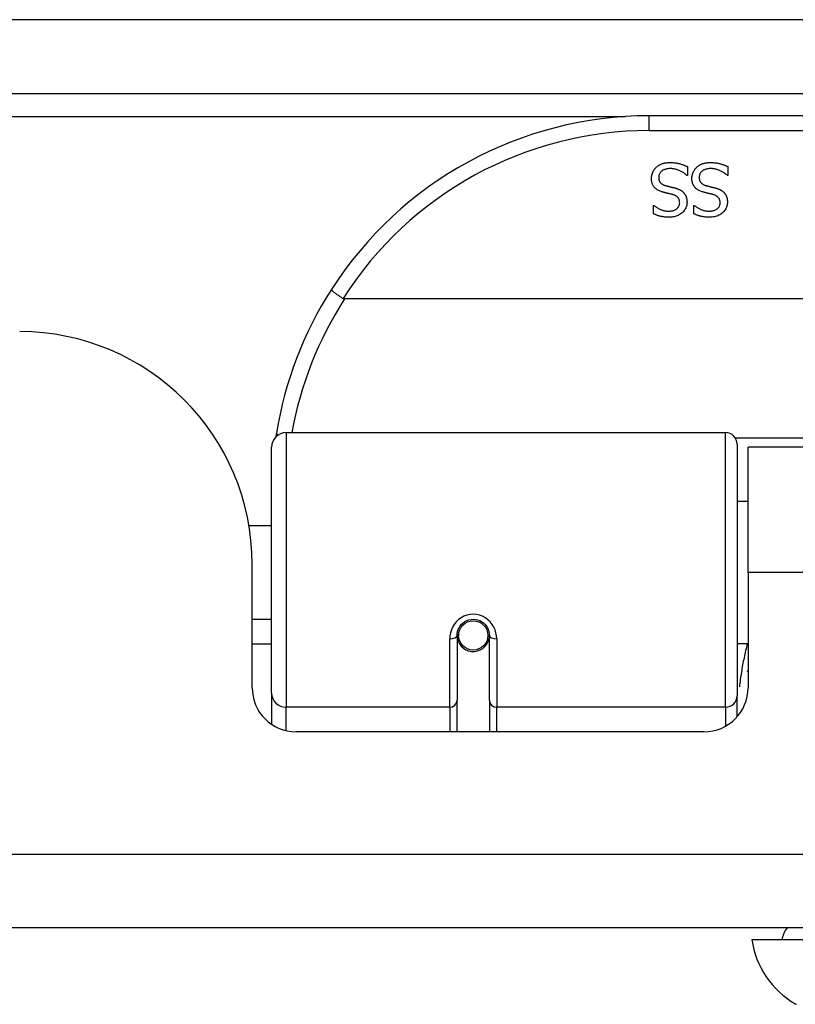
# Model space of a CAD drawing. Header units: inches. Extents: x 28 to 747, y 82 to 346.
# Tile 39 of 246: x 166.5 to 167.54, y 81.9 to 83.22. Entities that reach past the tile are written whole.
import ezdxf

# ---------------------------------------------------------------- set-up
doc = ezdxf.new("R2010")
doc.units = ezdxf.units.IN
doc.header["$MEASUREMENT"] = 0
doc.layers.add('Visible Edges(ANSI)', color=7, linetype='Continuous', lineweight=25)
doc.layers.add('Visible Tangent Edges(ANSI)', color=7, linetype='Continuous', lineweight=25)

msp = doc.modelspace()

# ---------------------------------------------------------------- linework, layer by layer
at = {"layer": 'Visible Edges(ANSI)'}
for p, q in [((100.5431, 83.1181), (172.3451, 83.1181)), ((168.8436, 83.0881), (167.3475, 83.0881)), ((167.3987, 83.0199), (167.3987, 83.0081)), ((167.453, 83.0199), (167.453, 83.0081)), ((167.3987, 83.0081), (167.398, 83.0081)), ((167.453, 83.0081), (167.4523, 83.0081)), ((167.3533, 82.9679), (167.354, 82.9679)), ((167.3533, 82.9566), (167.3533, 82.9679)), ((167.4075, 82.9679), (167.4082, 82.9679)), ((167.4075, 82.9566), (167.4075, 82.9679)), ((169.2524, 82.8424), (166.9387, 82.8424)), ((166.8603, 82.6631), (167.4499, 82.6631)), ((166.8406, 82.3135), (166.8406, 82.6434)), ((167.4656, 82.6473), (167.4656, 82.3097)), ((167.4801, 82.4755), (167.4801, 82.6435)), ((168.7111, 82.6435), (167.4801, 82.6435)), ((167.4656, 82.571), (167.4801, 82.571)), ((166.8102, 82.5385), (166.8406, 82.5385)), ((166.8146, 82.3206), (166.8146, 82.4865)), ((167.4801, 82.4755), (167.4801, 82.3206)), ((166.8146, 82.4125), (166.8406, 82.4125)), ((167.0896, 82.3909), (167.0896, 82.304)), ((167.0918, 82.3885), (167.0898, 82.3885)), ((167.0901, 82.3952), (167.092, 82.3948)), ((167.0916, 82.3949), (167.0916, 82.3909)), ((167.133, 82.304), (167.133, 82.3909)), ((166.8406, 82.379), (166.8146, 82.379)), ((167.0956, 82.379), (167.0932, 82.379)), ((167.1294, 82.379), (167.127, 82.379)), ((167.1306, 82.3869), (167.133, 82.3864)), ((167.4656, 82.3801), (167.4801, 82.3801)), ((166.8406, 82.3135), (166.8406, 82.2716)), ((167.4656, 82.2819), (167.4656, 82.3097)), ((167.0896, 82.2615), (167.0896, 82.304)), ((167.133, 82.304), (167.133, 82.2615)), ((167.421, 82.2615), (166.8736, 82.2615)), ((172.2466, 81.9985), (100.6416, 81.9985)), ((167.4853, 81.9828), (167.5581, 81.9828))]:
    msp.add_line(p, q, dxfattribs=at)
at = {"layer": 'Visible Edges(ANSI)', "flags": 128}
for points in [[(167.3569, 83.019), (167.3575, 83.0195), (167.3581, 83.02), (167.3587, 83.0204), (167.3593, 83.0209), (167.3599, 83.0213), (167.3606, 83.0217), (167.3612, 83.0221), (167.3619, 83.0225), (167.3625, 83.0228), (167.3632, 83.0231), (167.3639, 83.0235), (167.3646, 83.0237), (167.3654, 83.024), (167.3661, 83.0242), (167.3669, 83.0245), (167.3678, 83.0247), (167.3686, 83.0248), (167.3695, 83.025), (167.3704, 83.0251), (167.3714, 83.0252), (167.3723, 83.0253), (167.3733, 83.0254), (167.3744, 83.0254), (167.3754, 83.0254)], [(167.3754, 83.0254), (167.3767, 83.0254), (167.3779, 83.0254), (167.3791, 83.0253), (167.3803, 83.0252), (167.3815, 83.0251), (167.3826, 83.025), (167.3836, 83.0249), (167.3847, 83.0247), (167.3857, 83.0245), (167.3867, 83.0243), (167.3876, 83.0241), (167.3885, 83.0238), (167.3894, 83.0235), (167.3903, 83.0232), (167.3912, 83.0229), (167.3921, 83.0226), (167.3929, 83.0223), (167.3938, 83.022), (167.3946, 83.0217), (167.3954, 83.0213), (167.3963, 83.021), (167.3971, 83.0206), (167.3979, 83.0203), (167.3987, 83.0199)], [(167.4112, 83.019), (167.4118, 83.0195), (167.4124, 83.02), (167.413, 83.0204), (167.4136, 83.0209), (167.4142, 83.0213), (167.4148, 83.0217), (167.4155, 83.0221), (167.4161, 83.0225), (167.4168, 83.0228), (167.4175, 83.0231), (167.4182, 83.0235), (167.4189, 83.0237), (167.4196, 83.024), (167.4204, 83.0242), (167.4212, 83.0245), (167.422, 83.0247), (167.4229, 83.0248), (167.4238, 83.025), (167.4247, 83.0251), (167.4256, 83.0252), (167.4266, 83.0253), (167.4276, 83.0254), (167.4286, 83.0254), (167.4297, 83.0254)], [(167.4297, 83.0254), (167.431, 83.0254), (167.4322, 83.0254), (167.4334, 83.0253), (167.4346, 83.0252), (167.4357, 83.0251), (167.4368, 83.025), (167.4379, 83.0249), (167.4389, 83.0247), (167.44, 83.0245), (167.4409, 83.0243), (167.4419, 83.0241), (167.4428, 83.0238), (167.4437, 83.0235), (167.4446, 83.0232), (167.4455, 83.0229), (167.4463, 83.0226), (167.4472, 83.0223), (167.448, 83.022), (167.4489, 83.0217), (167.4497, 83.0213), (167.4505, 83.021), (167.4514, 83.0206), (167.4522, 83.0203), (167.453, 83.0199)], [(167.3505, 83.0039), (167.3505, 83.0046), (167.3506, 83.0053), (167.3506, 83.006), (167.3507, 83.0067), (167.3508, 83.0074), (167.3509, 83.0081), (167.3511, 83.0088), (167.3513, 83.0094), (167.3515, 83.0101), (167.3517, 83.0108), (167.3519, 83.0115), (167.3522, 83.0121), (167.3525, 83.0128), (167.3528, 83.0134), (167.3531, 83.0141), (167.3535, 83.0147), (167.3539, 83.0153), (167.3542, 83.0159), (167.3546, 83.0164), (167.3551, 83.017), (167.3555, 83.0175), (167.356, 83.018), (167.3564, 83.0185), (167.3569, 83.019)], [(167.3761, 83.0173), (167.3749, 83.0172), (167.3736, 83.0172), (167.3725, 83.017), (167.3713, 83.0169), (167.3703, 83.0167), (167.3693, 83.0164), (167.3683, 83.0161), (167.3674, 83.0158), (167.3666, 83.0154), (167.3658, 83.015), (167.365, 83.0145), (167.3643, 83.014), (167.3637, 83.0135), (167.3631, 83.0129), (167.3626, 83.0123), (167.3621, 83.0116), (167.3617, 83.0109), (167.3613, 83.0102), (167.361, 83.0095), (167.3608, 83.0087), (167.3606, 83.008), (167.3604, 83.0071), (167.3604, 83.0063), (167.3603, 83.0054)], [(167.398, 83.0081), (167.3972, 83.0088), (167.3964, 83.0095), (167.3956, 83.0101), (167.3948, 83.0108), (167.3939, 83.0114), (167.393, 83.0119), (167.3922, 83.0125), (167.3913, 83.013), (167.3903, 83.0135), (167.3894, 83.014), (167.3884, 83.0144), (167.3875, 83.0148), (167.3865, 83.0152), (167.3855, 83.0156), (167.3846, 83.0159), (167.3836, 83.0162), (167.3826, 83.0164), (167.3817, 83.0166), (167.3807, 83.0168), (167.3798, 83.017), (167.3789, 83.0171), (167.378, 83.0172), (167.377, 83.0172), (167.3761, 83.0173)], [(167.4048, 83.0039), (167.4048, 83.0046), (167.4048, 83.0053), (167.4049, 83.006), (167.405, 83.0067), (167.4051, 83.0074), (167.4052, 83.0081), (167.4054, 83.0088), (167.4055, 83.0094), (167.4057, 83.0101), (167.406, 83.0108), (167.4062, 83.0115), (167.4065, 83.0121), (167.4068, 83.0128), (167.4071, 83.0134), (167.4074, 83.0141), (167.4078, 83.0147), (167.4081, 83.0153), (167.4085, 83.0159), (167.4089, 83.0164), (167.4093, 83.017), (167.4098, 83.0175), (167.4102, 83.018), (167.4107, 83.0185), (167.4112, 83.019)], [(167.4304, 83.0173), (167.4291, 83.0172), (167.4279, 83.0172), (167.4267, 83.017), (167.4256, 83.0169), (167.4246, 83.0167), (167.4235, 83.0164), (167.4226, 83.0161), (167.4217, 83.0158), (167.4208, 83.0154), (167.42, 83.015), (167.4193, 83.0145), (167.4186, 83.014), (167.418, 83.0135), (167.4174, 83.0129), (167.4168, 83.0123), (167.4164, 83.0116), (167.416, 83.0109), (167.4156, 83.0102), (167.4153, 83.0095), (167.415, 83.0087), (167.4149, 83.008), (167.4147, 83.0071), (167.4146, 83.0063), (167.4146, 83.0054)], [(167.4523, 83.0081), (167.4515, 83.0088), (167.4507, 83.0095), (167.4499, 83.0101), (167.449, 83.0108), (167.4482, 83.0114), (167.4473, 83.0119), (167.4464, 83.0125), (167.4455, 83.013), (167.4446, 83.0135), (167.4437, 83.014), (167.4427, 83.0144), (167.4417, 83.0148), (167.4408, 83.0152), (167.4398, 83.0156), (167.4388, 83.0159), (167.4379, 83.0162), (167.4369, 83.0164), (167.436, 83.0166), (167.435, 83.0168), (167.4341, 83.017), (167.4332, 83.0171), (167.4322, 83.0172), (167.4313, 83.0172), (167.4304, 83.0173)], [(167.3646, 82.9861), (167.3634, 82.9865), (167.3623, 82.9869), (167.3612, 82.9873), (167.3602, 82.9878), (167.3592, 82.9883), (167.3583, 82.9889), (167.3574, 82.9895), (167.3566, 82.9901), (167.3558, 82.9907), (167.3551, 82.9914), (167.3545, 82.9921), (167.3539, 82.9928), (167.3534, 82.9936), (167.3529, 82.9944), (167.3524, 82.9952), (167.352, 82.9961), (167.3517, 82.9969), (167.3514, 82.9978), (167.3511, 82.9988), (167.3509, 82.9998), (167.3507, 83.0008), (167.3506, 83.0018), (167.3505, 83.0028), (167.3505, 83.0039)], [(167.3603, 83.0054), (167.3603, 83.0047), (167.3604, 83.004), (167.3605, 83.0034), (167.3606, 83.0028), (167.3607, 83.0022), (167.3609, 83.0016), (167.361, 83.001), (167.3613, 83.0005), (167.3615, 83), (167.3618, 82.9995), (167.3621, 82.999), (167.3624, 82.9985), (167.3628, 82.9981), (167.3632, 82.9977), (167.3636, 82.9973), (167.3641, 82.9969), (167.3646, 82.9966), (167.3651, 82.9962), (167.3657, 82.9959), (167.3663, 82.9956), (167.3669, 82.9953), (167.3676, 82.995), (167.3683, 82.9948), (167.3691, 82.9946)], [(167.4189, 82.9861), (167.4177, 82.9865), (167.4165, 82.9869), (167.4155, 82.9873), (167.4144, 82.9878), (167.4135, 82.9883), (167.4125, 82.9889), (167.4117, 82.9895), (167.4109, 82.9901), (167.4101, 82.9907), (167.4094, 82.9914), (167.4088, 82.9921), (167.4082, 82.9928), (167.4076, 82.9936), (167.4071, 82.9944), (167.4067, 82.9952), (167.4063, 82.9961), (167.4059, 82.9969), (167.4056, 82.9978), (167.4054, 82.9988), (167.4052, 82.9998), (167.405, 83.0008), (167.4049, 83.0018), (167.4048, 83.0028), (167.4048, 83.0039)], [(167.4146, 83.0054), (167.4146, 83.0047), (167.4147, 83.004), (167.4147, 83.0034), (167.4148, 83.0028), (167.415, 83.0022), (167.4151, 83.0016), (167.4153, 83.001), (167.4155, 83.0005), (167.4158, 83), (167.4161, 82.9995), (167.4164, 82.999), (167.4167, 82.9985), (167.4171, 82.9981), (167.4175, 82.9977), (167.4179, 82.9973), (167.4184, 82.9969), (167.4189, 82.9966), (167.4194, 82.9962), (167.42, 82.9959), (167.4206, 82.9956), (167.4212, 82.9953), (167.4219, 82.995), (167.4226, 82.9948), (167.4233, 82.9946)], [(167.3791, 82.9823), (167.3786, 82.9825), (167.3781, 82.9826), (167.3775, 82.9828), (167.377, 82.9829), (167.3764, 82.983), (167.3758, 82.9832), (167.3752, 82.9834), (167.3745, 82.9835), (167.3739, 82.9837), (167.3732, 82.9838), (167.3725, 82.984), (167.3718, 82.9842), (167.3711, 82.9843), (167.3704, 82.9845), (167.3697, 82.9847), (167.3691, 82.9848), (167.3684, 82.985), (167.3678, 82.9852), (167.3672, 82.9853), (167.3667, 82.9855), (167.3661, 82.9856), (167.3656, 82.9858), (167.3651, 82.9859), (167.3646, 82.9861)], [(167.3691, 82.9946), (167.3696, 82.9944), (167.3701, 82.9943), (167.3707, 82.9941), (167.3712, 82.994), (167.3717, 82.9939), (167.3722, 82.9937), (167.3727, 82.9936), (167.3732, 82.9935), (167.3737, 82.9933), (167.3741, 82.9932), (167.3746, 82.9931), (167.3751, 82.993), (167.3755, 82.9929), (167.376, 82.9928), (167.3765, 82.9927), (167.377, 82.9925), (167.3776, 82.9924), (167.3781, 82.9923), (167.3787, 82.9921), (167.3793, 82.992), (167.3799, 82.9918), (167.3805, 82.9917), (167.3812, 82.9915), (167.3819, 82.9914)], [(167.3819, 82.9914), (167.3825, 82.9912), (167.3831, 82.991), (167.3837, 82.9908), (167.3842, 82.9906), (167.3848, 82.9905), (167.3854, 82.9903), (167.3859, 82.99), (167.3864, 82.9898), (167.3869, 82.9896), (167.3875, 82.9894), (167.388, 82.9892), (167.3884, 82.9889), (167.3889, 82.9887), (167.3894, 82.9884), (167.3899, 82.9881), (167.3903, 82.9878), (167.3907, 82.9875), (167.3912, 82.9872), (167.3916, 82.9869), (167.392, 82.9866), (167.3924, 82.9862), (167.3928, 82.9859), (167.3932, 82.9855), (167.3936, 82.9851)], [(167.3936, 82.9851), (167.3939, 82.9847), (167.3943, 82.9843), (167.3946, 82.9839), (167.3949, 82.9834), (167.3952, 82.983), (167.3955, 82.9825), (167.3958, 82.9821), (167.3961, 82.9816), (167.3963, 82.9811), (167.3965, 82.9806), (167.3968, 82.9801), (167.397, 82.9796), (167.3972, 82.979), (167.3973, 82.9785), (167.3975, 82.9779), (167.3976, 82.9774), (167.3978, 82.9768), (167.3979, 82.9762), (167.398, 82.9756), (167.398, 82.9749), (167.3981, 82.9743), (167.3981, 82.9736), (167.3982, 82.973), (167.3982, 82.9723)], [(167.4334, 82.9823), (167.4329, 82.9825), (167.4324, 82.9826), (167.4318, 82.9828), (167.4312, 82.9829), (167.4307, 82.983), (167.4301, 82.9832), (167.4294, 82.9834), (167.4288, 82.9835), (167.4281, 82.9837), (167.4275, 82.9838), (167.4268, 82.984), (167.4261, 82.9842), (167.4253, 82.9843), (167.4247, 82.9845), (167.424, 82.9847), (167.4233, 82.9848), (167.4227, 82.985), (167.4221, 82.9852), (167.4215, 82.9853), (167.4209, 82.9855), (167.4204, 82.9856), (167.4199, 82.9858), (167.4193, 82.9859), (167.4189, 82.9861)], [(167.4233, 82.9946), (167.4239, 82.9944), (167.4244, 82.9943), (167.4249, 82.9941), (167.4255, 82.994), (167.426, 82.9939), (167.4265, 82.9937), (167.427, 82.9936), (167.4275, 82.9935), (167.4279, 82.9933), (167.4284, 82.9932), (167.4289, 82.9931), (167.4293, 82.993), (167.4298, 82.9929), (167.4303, 82.9928), (167.4308, 82.9927), (167.4313, 82.9925), (167.4318, 82.9924), (167.4324, 82.9923), (167.433, 82.9921), (167.4336, 82.992), (167.4342, 82.9918), (167.4348, 82.9917), (167.4355, 82.9915), (167.4361, 82.9914)], [(167.4361, 82.9914), (167.4367, 82.9912), (167.4373, 82.991), (167.4379, 82.9908), (167.4385, 82.9906), (167.4391, 82.9905), (167.4396, 82.9903), (167.4402, 82.99), (167.4407, 82.9898), (167.4412, 82.9896), (167.4417, 82.9894), (167.4422, 82.9892), (167.4427, 82.9889), (167.4432, 82.9887), (167.4437, 82.9884), (167.4441, 82.9881), (167.4446, 82.9878), (167.445, 82.9875), (167.4455, 82.9872), (167.4459, 82.9869), (167.4463, 82.9866), (167.4467, 82.9862), (167.4471, 82.9859), (167.4475, 82.9855), (167.4479, 82.9851)], [(167.4479, 82.9851), (167.4482, 82.9847), (167.4486, 82.9843), (167.4489, 82.9839), (167.4492, 82.9834), (167.4495, 82.983), (167.4498, 82.9825), (167.4501, 82.9821), (167.4503, 82.9816), (167.4506, 82.9811), (167.4508, 82.9806), (167.451, 82.9801), (167.4512, 82.9796), (167.4514, 82.979), (167.4516, 82.9785), (167.4518, 82.9779), (167.4519, 82.9774), (167.452, 82.9768), (167.4521, 82.9762), (167.4522, 82.9756), (167.4523, 82.9749), (167.4524, 82.9743), (167.4524, 82.9736), (167.4524, 82.973), (167.4524, 82.9723)], [(167.3737, 82.9602), (167.3748, 82.9602), (167.3758, 82.9603), (167.3768, 82.9604), (167.3778, 82.9605), (167.3787, 82.9607), (167.3796, 82.9609), (167.3805, 82.9612), (167.3813, 82.9615), (167.3821, 82.9619), (167.3829, 82.9623), (167.3836, 82.9627), (167.3843, 82.9632), (167.385, 82.9638), (167.3855, 82.9643), (167.3861, 82.9649), (167.3866, 82.9655), (167.387, 82.9661), (167.3873, 82.9668), (167.3877, 82.9675), (167.3879, 82.9682), (167.3881, 82.9689), (167.3882, 82.9697), (167.3883, 82.9705), (167.3884, 82.9713)], [(167.3982, 82.9723), (167.3981, 82.9709), (167.398, 82.9695), (167.3978, 82.9682), (167.3974, 82.9669), (167.397, 82.9656), (167.3965, 82.9644), (167.3959, 82.9632), (167.3952, 82.962), (167.3944, 82.9609), (167.3935, 82.9599), (167.3925, 82.9588), (167.3915, 82.9578), (167.3903, 82.9569), (167.3891, 82.9561), (167.3879, 82.9553), (167.3866, 82.9546), (167.3852, 82.954), (167.3838, 82.9535), (167.3824, 82.953), (167.3809, 82.9527), (167.3793, 82.9524), (167.3777, 82.9522), (167.3761, 82.9521), (167.3743, 82.952)], [(167.3884, 82.9713), (167.3883, 82.972), (167.3883, 82.9728), (167.3882, 82.9734), (167.3881, 82.9741), (167.3879, 82.9747), (167.3878, 82.9753), (167.3875, 82.9759), (167.3873, 82.9765), (167.387, 82.977), (167.3867, 82.9775), (167.3864, 82.978), (167.386, 82.9785), (167.3856, 82.9789), (167.3851, 82.9793), (167.3847, 82.9797), (167.3842, 82.9801), (167.3836, 82.9804), (167.3831, 82.9808), (167.3825, 82.9811), (167.3819, 82.9814), (167.3812, 82.9816), (167.3805, 82.9819), (167.3798, 82.9821), (167.3791, 82.9823)], [(167.428, 82.9602), (167.4291, 82.9602), (167.4301, 82.9603), (167.4311, 82.9604), (167.4321, 82.9605), (167.433, 82.9607), (167.4339, 82.9609), (167.4348, 82.9612), (167.4356, 82.9615), (167.4364, 82.9619), (167.4372, 82.9623), (167.4379, 82.9627), (167.4386, 82.9632), (167.4392, 82.9638), (167.4398, 82.9643), (167.4404, 82.9649), (167.4408, 82.9655), (167.4413, 82.9661), (167.4416, 82.9668), (167.4419, 82.9675), (167.4422, 82.9682), (167.4424, 82.9689), (167.4425, 82.9697), (167.4426, 82.9705), (167.4426, 82.9713)], [(167.4524, 82.9723), (167.4524, 82.9709), (167.4523, 82.9695), (167.452, 82.9682), (167.4517, 82.9669), (167.4513, 82.9656), (167.4508, 82.9644), (167.4502, 82.9632), (167.4495, 82.962), (167.4487, 82.9609), (167.4478, 82.9599), (167.4468, 82.9588), (167.4457, 82.9578), (167.4446, 82.9569), (167.4434, 82.9561), (167.4421, 82.9553), (167.4408, 82.9546), (167.4395, 82.954), (167.4381, 82.9535), (167.4366, 82.953), (167.4351, 82.9527), (167.4336, 82.9524), (167.432, 82.9522), (167.4303, 82.9521), (167.4286, 82.952)], [(167.4426, 82.9713), (167.4426, 82.972), (167.4426, 82.9728), (167.4425, 82.9734), (167.4424, 82.9741), (167.4422, 82.9747), (167.442, 82.9753), (167.4418, 82.9759), (167.4416, 82.9765), (167.4413, 82.977), (167.441, 82.9775), (167.4406, 82.978), (167.4402, 82.9785), (167.4398, 82.9789), (167.4394, 82.9793), (167.4389, 82.9797), (167.4384, 82.9801), (167.4379, 82.9804), (167.4373, 82.9808), (167.4368, 82.9811), (167.4361, 82.9814), (167.4355, 82.9816), (167.4348, 82.9819), (167.4341, 82.9821), (167.4334, 82.9823)], [(167.3743, 82.952), (167.3734, 82.952), (167.3724, 82.952), (167.3714, 82.9521), (167.3704, 82.9521), (167.3695, 82.9522), (167.3685, 82.9523), (167.3676, 82.9524), (167.3667, 82.9525), (167.3658, 82.9527), (167.3649, 82.9528), (167.364, 82.953), (167.3631, 82.9532), (167.3622, 82.9534), (167.3614, 82.9536), (167.3605, 82.9538), (167.3597, 82.9541), (167.3588, 82.9544), (167.358, 82.9546), (167.3572, 82.9549), (167.3564, 82.9552), (167.3556, 82.9556), (167.3548, 82.9559), (167.354, 82.9562), (167.3533, 82.9566)], [(167.354, 82.9679), (167.3545, 82.9674), (167.3551, 82.9669), (167.3558, 82.9664), (167.3564, 82.9659), (167.3571, 82.9654), (167.3578, 82.965), (167.3586, 82.9645), (167.3593, 82.9641), (167.3601, 82.9637), (167.3609, 82.9633), (167.3618, 82.9629), (167.3626, 82.9625), (167.3635, 82.9621), (167.3644, 82.9618), (167.3653, 82.9615), (167.3662, 82.9612), (167.3671, 82.9609), (167.368, 82.9607), (167.369, 82.9606), (167.3699, 82.9604), (167.3708, 82.9603), (167.3718, 82.9602), (167.3728, 82.9602), (167.3737, 82.9602)], [(167.4286, 82.952), (167.4276, 82.952), (167.4266, 82.952), (167.4257, 82.9521), (167.4247, 82.9521), (167.4238, 82.9522), (167.4228, 82.9523), (167.4219, 82.9524), (167.421, 82.9525), (167.42, 82.9527), (167.4191, 82.9528), (167.4182, 82.953), (167.4174, 82.9532), (167.4165, 82.9534), (167.4156, 82.9536), (167.4148, 82.9538), (167.4139, 82.9541), (167.4131, 82.9544), (167.4123, 82.9546), (167.4115, 82.9549), (167.4106, 82.9552), (167.4099, 82.9556), (167.4091, 82.9559), (167.4083, 82.9562), (167.4075, 82.9566)], [(167.4082, 82.9679), (167.4088, 82.9674), (167.4094, 82.9669), (167.41, 82.9664), (167.4107, 82.9659), (167.4114, 82.9654), (167.4121, 82.965), (167.4128, 82.9645), (167.4136, 82.9641), (167.4144, 82.9637), (167.4152, 82.9633), (167.416, 82.9629), (167.4169, 82.9625), (167.4178, 82.9621), (167.4187, 82.9618), (167.4196, 82.9615), (167.4205, 82.9612), (167.4214, 82.9609), (167.4223, 82.9607), (167.4232, 82.9606), (167.4242, 82.9604), (167.4251, 82.9603), (167.4261, 82.9602), (167.427, 82.9602), (167.428, 82.9602)], [(166.9209, 82.8549), (166.9209, 82.8548), (166.9209, 82.8546), (166.9211, 82.8544), (166.9212, 82.8542), (166.9215, 82.8539), (166.9218, 82.8536), (166.9222, 82.8532), (166.9227, 82.8528), (166.9232, 82.8524), (166.9238, 82.8519), (166.9244, 82.8514), (166.9251, 82.8509), (166.9259, 82.8503), (166.9267, 82.8497), (166.9275, 82.8491), (166.9284, 82.8484), (166.9294, 82.8478), (166.9303, 82.8471), (166.9313, 82.8464), (166.9323, 82.8457), (166.9334, 82.845), (166.9345, 82.8443), (166.9355, 82.8436), (166.9366, 82.8429)], [(166.9387, 82.8424), (166.9386, 82.8424), (166.9385, 82.8424), (166.9384, 82.8424), (166.9383, 82.8424), (166.9382, 82.8424), (166.9381, 82.8424), (166.938, 82.8424), (166.9379, 82.8424), (166.9379, 82.8425), (166.9378, 82.8425), (166.9377, 82.8425), (166.9376, 82.8425), (166.9375, 82.8425), (166.9374, 82.8426), (166.9373, 82.8426), (166.9373, 82.8426), (166.9372, 82.8427), (166.9371, 82.8427), (166.937, 82.8427), (166.9369, 82.8428), (166.9368, 82.8428), (166.9368, 82.8428), (166.9367, 82.8429), (166.9366, 82.8429)], [(166.8472, 82.6623), (166.8471, 82.6621), (166.8471, 82.6619), (166.8471, 82.6617), (166.847, 82.6614), (166.847, 82.6612), (166.847, 82.661), (166.8469, 82.6608), (166.8469, 82.6606), (166.8469, 82.6604), (166.8468, 82.6602), (166.8468, 82.66), (166.8468, 82.6598), (166.8467, 82.6596), (166.8467, 82.6594), (166.8467, 82.6592), (166.8466, 82.6589), (166.8466, 82.6587), (166.8466, 82.6585), (166.8465, 82.6583), (166.8465, 82.6581), (166.8465, 82.6579), (166.8464, 82.6577), (166.8464, 82.6575), (166.8464, 82.6573)], [(167.0896, 82.3909), (167.0898, 82.3935), (167.0903, 82.3961), (167.0911, 82.3987), (167.0923, 82.4012), (167.0938, 82.4036), (167.0956, 82.4058), (167.0977, 82.4077), (167.1001, 82.4094), (167.1027, 82.4108), (167.1055, 82.4117), (167.1084, 82.4123), (167.1113, 82.4125), (167.1143, 82.4123), (167.1172, 82.4117), (167.12, 82.4107), (167.1226, 82.4094), (167.1249, 82.4077), (167.127, 82.4058), (167.1288, 82.4036), (167.1303, 82.4012), (167.1315, 82.3987), (167.1323, 82.3961), (167.1328, 82.3935), (167.133, 82.3909)], [(167.4795, 82.3425), (167.4795, 82.3426), (167.4796, 82.3426), (167.4796, 82.3427), (167.4796, 82.3427), (167.4796, 82.3428), (167.4797, 82.3428), (167.4797, 82.3429), (167.4797, 82.343), (167.4797, 82.343), (167.4797, 82.3431), (167.4798, 82.3431), (167.4798, 82.3432), (167.4798, 82.3432), (167.4798, 82.3433), (167.4799, 82.3433), (167.4799, 82.3434), (167.4799, 82.3434), (167.4799, 82.3435), (167.4799, 82.3436), (167.48, 82.3436), (167.48, 82.3437), (167.48, 82.3437), (167.48, 82.3438), (167.4801, 82.3438)]]:
    msp.add_lwpolyline(points, dxfattribs=at)
at = {"layer": 'Visible Edges(ANSI)'}
msp.add_circle((167.1113, 82.3909), 0.0197, dxfattribs=at)
for centre, radius, start, end in [((167.3475, 82.5812), 0.5069, 90, 147.3142), ((167.3475, 82.5812), 0.5069, 147.3142, 170.7932), ((166.5026, 82.4865), 0.312, 0, 90), ((166.8603, 82.6434), 0.0197, 90, 180), ((167.4499, 82.6473), 0.0157, 0, 90), ((167.1113, 82.3909), 0.0217, 180, 348.1708), ((166.8736, 82.3206), 0.0591, 180, 270), ((167.421, 82.3206), 0.0591, 270, 0), ((167.5641, 81.9749), 0.0394, 143.1301, 168.463), ((167.6023, 81.9991), 0.1181, 187.9413, 240.1831), ((167.5485, 81.9052), 0.00984, 240.1831, 250.71)]:
    msp.add_arc(centre, radius, start, end, dxfattribs=at)
at = {"layer": 'Visible Tangent Edges(ANSI)'}
for p, q in [((100.5431, 83.2171), (171.5779, 83.2171)), ((147.7744, 83.0871), (167.3157, 83.0871)), ((167.3475, 83.0684), (167.3475, 83.0881)), ((167.3475, 83.0684), (168.8436, 83.0684)), ((166.8603, 82.6631), (166.8603, 82.2945)), ((167.4499, 82.2945), (167.4499, 82.6631)), ((168.7277, 82.6554), (167.4634, 82.6554)), ((168.7111, 82.4755), (167.4801, 82.4755)), ((167.0798, 82.2945), (167.0798, 82.3862)), ((167.1428, 82.3862), (167.1428, 82.2945)), ((166.8603, 82.2631), (166.8603, 82.2945)), ((167.0798, 82.2945), (166.8603, 82.2945)), ((167.0798, 82.2945), (167.0798, 82.2615)), ((167.4499, 82.2945), (167.1428, 82.2945)), ((167.1428, 82.2615), (167.1428, 82.2945)), ((167.4499, 82.2945), (167.4499, 82.2691)), ((100.6416, 82.0975), (172.2466, 82.0975))]:
    msp.add_line(p, q, dxfattribs=at)
at = {"layer": 'Visible Tangent Edges(ANSI)', "flags": 128}
for points in [[(167.1428, 82.3862), (167.1426, 82.3902), (167.1418, 82.3942), (167.1406, 82.3982), (167.1389, 82.4021), (167.1368, 82.4057), (167.1342, 82.409), (167.1311, 82.412), (167.1277, 82.4146), (167.1239, 82.4166), (167.1198, 82.4182), (167.1156, 82.4191), (167.1113, 82.4194), (167.107, 82.4191), (167.1028, 82.4182), (167.0988, 82.4167), (167.095, 82.4146), (167.0915, 82.4121), (167.0884, 82.4091), (167.0858, 82.4057), (167.0836, 82.4021), (167.0819, 82.3982), (167.0807, 82.3943), (167.08, 82.3902), (167.0798, 82.3862)], [(167.4793, 82.3801), (167.4787, 82.3777), (167.4781, 82.3753), (167.4775, 82.3729), (167.4769, 82.3705), (167.4763, 82.3681), (167.4758, 82.3658), (167.4753, 82.3634), (167.4748, 82.3609), (167.4743, 82.3585), (167.4738, 82.3561), (167.4733, 82.3537), (167.4729, 82.3513), (167.4724, 82.3488), (167.472, 82.3464), (167.4716, 82.344), (167.4712, 82.3415), (167.4708, 82.3391), (167.4704, 82.3366), (167.4701, 82.3342), (167.4697, 82.3317), (167.4694, 82.3292), (167.4691, 82.3268), (167.4688, 82.3243), (167.4685, 82.3218)], [(167.5437, 81.8966), (167.5436, 81.8966)]]:
    msp.add_lwpolyline(points, dxfattribs=at)
at = {"layer": 'Visible Tangent Edges(ANSI)'}
for centre, start, end in [((167.3475, 82.5812), 90, 147.5011), ((167.3475, 82.5774), 147.0552, 169.8777)]:
    msp.add_arc(centre, 0.4872, start, end, dxfattribs=at)
for centre, major_axis, ratio, start_param, end_param in [((166.8666, 82.6591), (-0.0194, 0.0031), 0.187438, 0, 0.544489), ((167.0798, 82.3909), (0.00984, 0), 0.476565, 4.712389, 6.283185), ((167.1428, 82.3909), (-0.00984, 0), 0.476565, 0, 1.570796), ((166.8603, 82.3135), (-0.0197, 0), 0.965926, 0, 1.570796), ((167.4499, 82.3097), (0.0157, 0), 0.965926, 4.712389, 6.283185), ((167.0798, 82.304), (0.00984, 0), 0.965926, 4.712389, 6.283185), ((167.1428, 82.304), (-0.00984, 0), 0.965926, 0, 1.570796)]:
    msp.add_ellipse(centre, major_axis=major_axis, ratio=ratio, start_param=start_param, end_param=end_param, dxfattribs=at)

doc.saveas('drawing.dxf')
